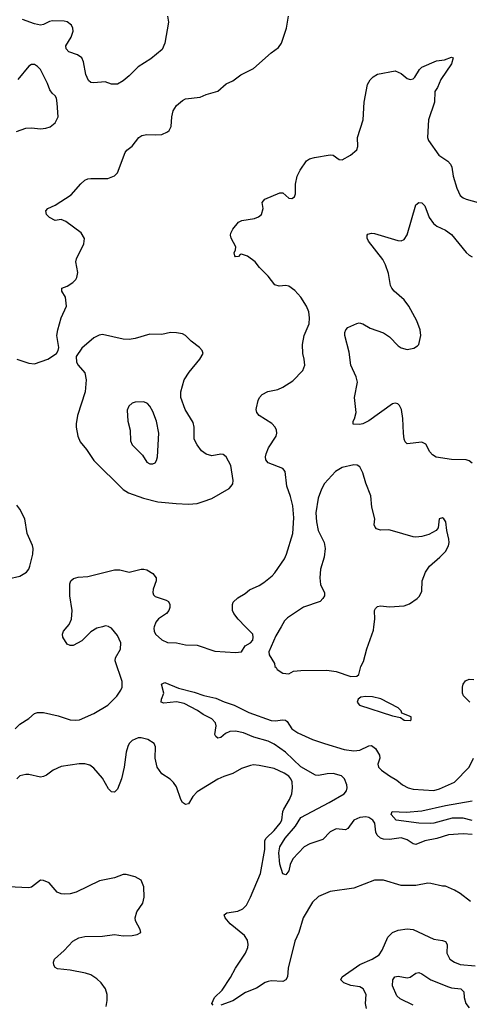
# Model space of a CAD drawing. Header units: inches. Extents: x 1834610 to 2027685, y 642842 to 774116.
# Tile 194 of 256: x 1902769 to 1905811, y 687445 to 694108. Entities that reach past the tile are written whole.
import ezdxf

# ---------------------------------------------------------------- set-up
doc = ezdxf.new("R2010")
doc.units = ezdxf.units.IN
doc.header["$MEASUREMENT"] = 0
doc.layers.add('B9608', color=7, linetype='Continuous')
doc.layers.add('B9609', color=7, linetype='Continuous')

msp = doc.modelspace()

# ---------------------------------------------------------------- linework, layer by layer
at = {"layer": 'B9608', "color": 5}
for points, elevation in [([(1902739.3, 689310), (1902770, 689340.5), (1902830, 689378.4), (1902870, 689412.7), (1902890, 689420.4), (1902930, 689419.5), (1903030, 689397.1), (1903110, 689370.3), (1903146.9, 689366.9), (1903173.2, 689370), (1903270, 689413.2), (1903365.4, 689470), (1903425.7, 689530), (1903454.3, 689570), (1903462, 689590), (1903463.1, 689630), (1903415.6, 689770), (1903418.3, 689790), (1903451.8, 689848.2), (1903453.7, 689890), (1903430, 689941.5), (1903390, 689989.8), (1903372.8, 690000)], 480), ([(1903329, 690000), (1903290, 689989.8), (1903250, 689964.8), (1903190, 689903.5), (1903130, 689873.3), (1903110, 689871.8), (1903090, 689882), (1903061.6, 689930), (1903058.4, 689950), (1903065.1, 689970), (1903090.5, 690000)], 480), ([(1903679, 690000), (1903675.6, 689990), (1903678.9, 689970), (1903688.9, 689950), (1903730, 689910.4), (1903770, 689894), (1903830, 689890.3), (1903890, 689876.5), (1903970, 689875.5), (1904090, 689835.3), (1904230, 689825.5), (1904269, 689831), (1904295.3, 689870), (1904329.5, 689890.5), (1904345.2, 689910), (1904349.2, 689930), (1904345.2, 689950), (1904296.4, 690000)], 480), ([(1904536.9, 690000), (1904501.1, 689938.9), (1904455.5, 689830), (1904456.3, 689810), (1904492, 689750), (1904494, 689730), (1904504.7, 689724.7), (1904512, 689710), (1904550, 689684.9), (1904590, 689682), (1904621.2, 689698.8), (1904670, 689703.8), (1904846, 689706), (1904910, 689697.3), (1905010, 689664), (1905050, 689666), (1905063.1, 689676.9), (1905077.2, 689730), (1905095.9, 689764.1), (1905117, 689850), (1905162.4, 689977.6), (1905165.2, 690000)], 480), ([(1905814.8, 689490), (1905771.7, 689531.7), (1905763.9, 689550), (1905764.4, 689590), (1905770, 689610.3), (1905785.7, 689634.3), (1905810, 689645.2), (1905841.9, 689641.9)], 460), ([(1905830, 688592.9), (1905770, 688597.7), (1905670, 688591.3), (1905590, 688566.8), (1905510, 688551.4), (1905450, 688527.1), (1905430, 688530.7), (1905390, 688557.3), (1905350, 688570.6), (1905270, 688560.6), (1905230, 688561.8), (1905209.3, 688569.3), (1905187.4, 688590), (1905177.8, 688610), (1905171.4, 688670), (1905157.7, 688690), (1905130, 688708.5), (1905110, 688713), (1905070, 688707.8), (1905030.4, 688690), (1904990, 688634.5), (1904973.8, 688626.2), (1904910, 688632.6), (1904870, 688611.1), (1904819.2, 688560.8), (1904732.7, 688530), (1904693.1, 688510), (1904615.8, 688430), (1904599.5, 688390), (1904590, 688348.7), (1904570, 688322), (1904550, 688328.7), (1904530, 688393.2), (1904522.9, 688470), (1904530, 688510.3), (1904565.2, 688570), (1904634.7, 688650), (1904671.6, 688708.4), (1904862.5, 688810), (1904964.4, 688870), (1904979.8, 688890), (1904985.1, 688910), (1904983.1, 688930), (1904966.8, 688970), (1904945.4, 688990), (1904890, 689005.6), (1904850, 689004.3), (1904790, 688992.8), (1904770, 688996), (1904670, 689051.8), (1904568.3, 689150), (1904490, 689204.3), (1904450, 689224.7), (1904352.3, 689252.3), (1904282.8, 689282.9), (1904230, 689293.9), (1904190, 689290.7), (1904162.3, 689277.7), (1904130, 689251.3), (1904110, 689245.6), (1904096.6, 689256.6), (1904089.7, 689270), (1904098.9, 689330), (1904093.3, 689350), (1904070, 689375.7), (1904010, 689405), (1903972, 689432), (1903881, 689481), (1903830, 689491.9), (1903743.5, 689483.5), (1903725.2, 689490), (1903727.3, 689510), (1903744.2, 689550), (1903727.9, 689612.1), (1903750, 689623), (1903843.2, 689583.2), (1903950, 689557.2), (1904014, 689534), (1904096.7, 689516.7), (1904152, 689492), (1904221.1, 689470), (1904319.1, 689419.1), (1904470, 689366.3), (1904497.5, 689362.5), (1904550, 689370.2), (1904566.6, 689366.6), (1904577.7, 689357.7), (1904611.1, 689310), (1904650, 689281.5), (1904750, 689236.3), (1904830, 689210.1), (1904964.9, 689170), (1905030, 689159.1), (1905070, 689164.3), (1905130, 689194.5), (1905150, 689196.2), (1905176.2, 689176.2), (1905202.7, 689130), (1905205.2, 689110), (1905192.6, 689070), (1905197.3, 689050), (1905216.1, 689030), (1905270, 688990.2), (1905321, 688961), (1905358.7, 688930), (1905398, 688910), (1905430, 688899.7), (1905570, 688891.4), (1905610, 688902.8), (1905710, 688948.8), (1905809.6, 689050), (1905838, 689110)], 460), ([(1904078, 687438), (1904069.4, 687450), (1904087.6, 687490), (1904138.7, 687541.3), (1904194.1, 687625.9), (1904229.8, 687690), (1904296.5, 687790), (1904311.6, 687830), (1904314, 687850), (1904310, 687879.5), (1904290.9, 687910), (1904192.1, 687990), (1904158.9, 688030), (1904152, 688050), (1904170, 688064.4), (1904244.7, 688075.3), (1904279.6, 688090), (1904303.3, 688116.7), (1904330, 688170.6), (1904398.8, 688330), (1904428.2, 688491.8), (1904427.7, 688552.3), (1904436.1, 688570), (1904490, 688620.1), (1904531.3, 688670), (1904541.7, 688690), (1904549, 688750), (1904555, 688765), (1904593.3, 688830), (1904611.1, 688870), (1904615.4, 688910), (1904612.3, 688950), (1904604, 688970), (1904588.9, 688988.9), (1904557.6, 689010), (1904490, 689041.4), (1904390, 689061.8), (1904350, 689064.5), (1904330, 689061.4), (1904270, 689039.7), (1904210, 689006), (1904150, 688987.2), (1904110, 688968.7), (1903970, 688882.8), (1903939.3, 688850), (1903910, 688801.3), (1903890, 688796.4), (1903870, 688809.7), (1903858.9, 688830), (1903830, 688916), (1903810, 688946), (1903787.3, 688967.3), (1903730, 689003.7), (1903698.4, 689050), (1903685.6, 689110), (1903687.5, 689187.5), (1903678, 689210), (1903636.9, 689236.9), (1903590, 689247.8), (1903570, 689247.8), (1903530.7, 689230), (1903510.3, 689209.7), (1903500.3, 689190), (1903488.9, 689150), (1903476.5, 689050), (1903457.3, 688970), (1903430, 688901.2), (1903410, 688880.9), (1903390, 688882.7), (1903370, 688902.7), (1903330, 688975.1), (1903270, 689043), (1903242.6, 689062.6), (1903210, 689072.1), (1903171, 689071), (1903050, 689053.3), (1902995.5, 689030), (1902950, 688994.7), (1902930, 688985.6), (1902910, 688982.4), (1902830, 689000.4), (1902810, 689000.4), (1902770.7, 688990), (1902748.9, 688970)], 480), ([(1905830, 688688.1), (1905770, 688704.3), (1905694.8, 688705.2), (1905570.6, 688670.6), (1905548.1, 688668.1), (1905469.9, 688669.9), (1905315.6, 688690), (1905282.4, 688730), (1905288.7, 688750), (1905384.1, 688744.1), (1905490, 688754.3), (1905650.1, 688790.1), (1905830, 688822.7)], 440), ([(1903353.3, 687430), (1903361.3, 687470), (1903360.5, 687510), (1903349.7, 687550), (1903321.3, 687590), (1903290, 687618), (1903250, 687643.5), (1903215.2, 687655.2), (1903110, 687675.6), (1903024.4, 687684.4), (1903010, 687693.2), (1902999.5, 687710), (1902998.4, 687730), (1903005.6, 687750), (1903070.8, 687809.2), (1903127.7, 687872.3), (1903170, 687895.5), (1903210, 687903.6), (1903330, 687905.2), (1903410, 687916.9), (1903470, 687908), (1903529.5, 687910.5), (1903562.7, 687917.3), (1903588, 687930), (1903584, 687950), (1903551.5, 688010), (1903549.7, 688030), (1903561.3, 688070), (1903602, 688130), (1903612.1, 688170), (1903610, 688239), (1903590, 688284.5), (1903550, 688307.8), (1903490, 688322.6), (1903470, 688323.1), (1903410, 688301.1), (1903310, 688279.7), (1903150, 688202.7), (1903110, 688192.6), (1903070, 688189.6), (1903050, 688191.8), (1903023.5, 688203.5), (1902967.8, 688267.8), (1902930, 688283), (1902910, 688285.1), (1902850, 688238.3), (1902830, 688232.6), (1902690, 688239.7)], 520), ([(1905819.5, 688139.5), (1905750, 688193.6), (1905710, 688218), (1905650, 688244), (1905630, 688244), (1905550, 688262.9), (1905530, 688265.1), (1905450, 688248), (1905350, 688247.8), (1905230, 688283.7), (1905170, 688283.7), (1905030, 688231.3), (1904870, 688207.8), (1904790, 688173.3), (1904750, 688136.2), (1904687.7, 688030), (1904657.3, 687930), (1904630, 687872.3), (1904586, 687690), (1904580.5, 687630), (1904570, 687609.4), (1904550, 687598.4), (1904470, 687604), (1904450, 687599.7), (1904430, 687592.1), (1904370, 687553.1), (1904296.4, 687523.6), (1904210, 687468.7), (1904130, 687438.9)], 480), ([(1905115.3, 687415.3), (1905108.7, 687450), (1905112, 687510), (1905093, 687550), (1905070, 687564), (1905010, 687570.9), (1904962, 687590), (1904940.9, 687610), (1904949.5, 687630), (1905070, 687714.7), (1905154, 687750), (1905200.5, 687779.5), (1905222.3, 687810), (1905260.6, 687899.4), (1905290, 687931.7), (1905330, 687946.3), (1905390, 687956.5), (1905430, 687951.7), (1905570, 687885.7), (1905630, 687876.4), (1905648.7, 687868.7), (1905660.4, 687850), (1905658.9, 687790), (1905678.4, 687750), (1905710.5, 687730), (1905750, 687714.7), (1905850, 687705.5)], 480), ([(1905430, 687438.9), (1905342, 687482), (1905321.3, 687501.3), (1905291.3, 687570), (1905293.6, 687610), (1905307.3, 687630), (1905330, 687636), (1905390, 687622.8), (1905411.4, 687628.6), (1905450, 687655.3), (1905470, 687659.5), (1905490, 687651.8), (1905550.4, 687610), (1905670, 687562.7), (1905690, 687556), (1905753.4, 687550), (1905773.8, 687530), (1905775.4, 687490), (1905787.7, 687450), (1905810, 687421.6)], 460)]:
    msp.add_lwpolyline(points, dxfattribs=dict(at, elevation=elevation))
at = {"layer": 'B9608', "color": 5, "elevation": 480}
msp.add_lwpolyline([(1905110, 689526.6), (1905077.3, 689522.7), (1905058, 689510), (1905051.3, 689490), (1905068.3, 689468.3), (1905290, 689396), (1905344.7, 689384.7), (1905370, 689366.8), (1905410, 689364.7), (1905418, 689370), (1905418, 689390), (1905355.3, 689415.3), (1905348.7, 689430), (1905328.7, 689450), (1905212, 689512), (1905155.5, 689524.5)], close=True, dxfattribs=at)
at = {"layer": 'B9609', "color": 5}
for points, elevation in [([(1902750, 691810.3), (1902830, 691783.1), (1902870, 691779.5), (1902959, 691810), (1903017.2, 691850), (1903029.4, 691870), (1903034, 691890), (1903020.5, 691970), (1903026, 692010), (1903050, 692091), (1903085.1, 692170), (1903079.5, 692230), (1903053.2, 692270), (1903054, 692290), (1903090, 692305.5), (1903129.4, 692330), (1903149.6, 692350), (1903156, 692364), (1903163, 692397), (1903149.8, 692469.8), (1903153.3, 692490), (1903202, 692590), (1903207.2, 692627.2), (1903185.1, 692665.1), (1903082.3, 692742.3), (1903050, 692756.2), (1903010, 692748), (1902970, 692769.7), (1902949.7, 692790), (1902945.7, 692814.3), (1902959.3, 692830), (1903010, 692853), (1903116.6, 692923.4), (1903182.8, 692997.2), (1903210, 693020.9), (1903230, 693030.3), (1903250, 693032.9), (1903366.2, 693033.8), (1903410, 693050.6), (1903430, 693071), (1903482.6, 693210), (1903494.4, 693225.6), (1903530, 693252.4), (1903574, 693310), (1903595.6, 693324.4), (1903628.5, 693331.5), (1903690, 693327.6), (1903729.7, 693330.3), (1903770, 693348.5), (1903781.1, 693358.9), (1903794.6, 693385.4), (1903797.3, 693450), (1903806.9, 693490), (1903830, 693526.4), (1903870, 693561.3), (1903890, 693572.2), (1903990, 693583.7), (1904030, 693601.1), (1904110, 693624), (1904166.5, 693673.5), (1904210, 693694.3), (1904265, 693735), (1904350, 693778), (1904470, 693884), (1904519.6, 693920.4), (1904541.3, 693950), (1904575.1, 694050), (1904587.3, 694132.7)], 520), ([(1903770, 694131.3), (1903776.5, 694090), (1903750.2, 693949.8), (1903733, 693907), (1903656.5, 693843.5), (1903570, 693789.6), (1903510, 693727.8), (1903470, 693693.6), (1903430, 693671.8), (1903390, 693672), (1903347.2, 693687.2), (1903270, 693680.5), (1903250, 693683.6), (1903235.6, 693695.6), (1903217.4, 693737.4), (1903201.8, 693821.8), (1903189.8, 693849.8), (1903160.9, 693870), (1903100.9, 693890), (1903082.4, 693910), (1903080.5, 693930), (1903116.4, 693990), (1903130.8, 694030), (1903129.7, 694050), (1903118.9, 694070), (1903090, 694092.4), (1903070, 694096.8), (1902990, 694099.2), (1902970, 694095.6), (1902930, 694075.6), (1902910, 694070.9), (1902870, 694078.8), (1902788.2, 694108.2)], 520), ([(1904296.4, 690000), (1904247.6, 690050), (1904217, 690090), (1904209.3, 690110.7), (1904209.2, 690150), (1904213.6, 690166.4), (1904244.2, 690195.8), (1904294.9, 690225.1), (1904322.7, 690250), (1904390, 690278.4), (1904421.8, 690298.2), (1904476.3, 690343.7), (1904494.6, 690365.4), (1904559.8, 690460.2), (1904574.8, 690490), (1904616.5, 690630), (1904623.1, 690736.9), (1904617.2, 690817.2), (1904602, 690882), (1904575.4, 690950), (1904564.2, 691050), (1904550, 691071.7), (1904450, 691109.3), (1904434.8, 691130), (1904431.6, 691150), (1904435.7, 691170), (1904453.3, 691210), (1904504.4, 691290), (1904509.7, 691310), (1904506.9, 691330), (1904496.3, 691350), (1904474.3, 691374.3), (1904388.3, 691430), (1904373.3, 691450), (1904368, 691470), (1904370, 691482), (1904382.4, 691530), (1904391.8, 691550), (1904410, 691570.4), (1904448.7, 691591.3), (1904514.7, 691605.3), (1904550, 691620.3), (1904616.3, 691663.7), (1904685.6, 691734.4), (1904698, 691770), (1904694, 691810), (1904683.5, 691850), (1904682.6, 691910), (1904693.3, 691970), (1904726.5, 692050), (1904729.1, 692090), (1904724.2, 692130), (1904708.9, 692170), (1904670, 692229.7), (1904630, 692274.7), (1904590, 692304.4), (1904570, 692308.5), (1904524.2, 692304.2), (1904494, 692314), (1904450, 692372.7), (1904391.1, 692431.1), (1904362.9, 692470), (1904310, 692506.6), (1904270, 692521.2), (1904261.4, 692518.6), (1904250, 692505.2), (1904230, 692502.7), (1904223.7, 692510), (1904219, 692530), (1904229.2, 692550.8), (1904232, 692570), (1904199.5, 692630), (1904194.5, 692650), (1904196.6, 692663.4), (1904210, 692691), (1904250, 692738), (1904271.4, 692748.6), (1904356.9, 692763.1), (1904385.6, 692774.4), (1904405.2, 692790), (1904416, 692830), (1904409.5, 692870.5), (1904426.6, 692893.4), (1904530, 692936), (1904550, 692936), (1904590, 692901), (1904610, 692898), (1904628, 692910), (1904634, 692930), (1904635.5, 692995.5), (1904645.1, 693050), (1904666, 693090), (1904710, 693153.4), (1904730, 693165.5), (1904764.2, 693175.8), (1904870, 693193.4), (1904890, 693190.7), (1904930, 693160.7), (1904950, 693159.1), (1905006, 693190), (1905050, 693227.7), (1905056.3, 693250), (1905054, 693310), (1905093.7, 693430), (1905099.8, 693550), (1905121.1, 693670), (1905139.1, 693700.9), (1905159.2, 693720.8), (1905190, 693739.5), (1905310, 693760.7), (1905350, 693744), (1905390, 693710.6), (1905410, 693702), (1905430, 693707.7), (1905442, 693718), (1905472.7, 693770), (1905490, 693787.3), (1905589.7, 693830.3), (1905643.6, 693836.4), (1905690, 693854), (1905702, 693850), (1905690.5, 693810), (1905617.5, 693702.5), (1905596.3, 693650), (1905577.3, 693622.7), (1905574.7, 693550), (1905535.7, 693430), (1905527.8, 693310), (1905534.9, 693290), (1905604.6, 693190), (1905665.5, 693150), (1905684.4, 693130), (1905692, 693110), (1905701.1, 693050), (1905726.7, 692966.7), (1905750, 692919.1), (1905770, 692901.3), (1905790, 692892.4), (1905870, 692870.5)], 480), ([(1902748.5, 693351.5), (1902810, 693372.7), (1902850, 693375.8), (1902910, 693368.5), (1902946.2, 693373.8), (1902976.3, 693383.7), (1903009.6, 693410.4), (1903029.6, 693450.4), (1903023.7, 693543.7), (1903017.3, 693577.3), (1903010, 693592.3), (1902989.8, 693609.8), (1902972.8, 693632.8), (1902956.3, 693676.3), (1902910, 693769.7), (1902890, 693791.3), (1902870, 693803.5), (1902850, 693804.7), (1902830, 693793.3), (1902756.2, 693703.8)], 540), ([(1905830, 691106.6), (1905810, 691122), (1905790, 691129.6), (1905690, 691132.6), (1905587.3, 691147.3), (1905562.3, 691162.2), (1905543.5, 691183.5), (1905515.9, 691235.9), (1905490, 691249.3), (1905390, 691237.2), (1905377.2, 691250), (1905369.7, 691269.7), (1905364.4, 691310), (1905362, 691410), (1905350.9, 691470), (1905337.8, 691497.8), (1905328.1, 691508.1), (1905310, 691512.8), (1905290, 691508.2), (1905130, 691394), (1905090, 691373.3), (1905067.9, 691367.9), (1905026, 691370), (1905024, 691390), (1905034.2, 691405.8), (1905046, 691450), (1905035.1, 691550), (1905053.8, 691653.8), (1905045.1, 691690), (1905009.6, 691770), (1904998, 691858), (1904969.2, 691970), (1904969.1, 691990.9), (1904975.3, 692010), (1904990, 692024.7), (1905050, 692052), (1905064.7, 692055.3), (1905090, 692050.5), (1905140.5, 692020.5), (1905230, 691988.9), (1905270, 691961.1), (1905330, 691900.9), (1905350, 691887.6), (1905390, 691876.4), (1905434.8, 691885.2), (1905460.2, 691899.8), (1905469.3, 691910.7), (1905482.7, 691970), (1905478.4, 692010), (1905456.3, 692070), (1905400.5, 692170), (1905370, 692212), (1905302.7, 692270), (1905286.6, 692290), (1905277, 692310), (1905264.7, 692390), (1905244.4, 692450), (1905225.4, 692485.4), (1905129.6, 692610), (1905119.3, 692630), (1905119, 692650), (1905124.1, 692655.9), (1905150, 692663), (1905170, 692661.3), (1905326.2, 692613.8), (1905350, 692612), (1905370, 692619.3), (1905390, 692651), (1905450, 692854.8), (1905470, 692870.5), (1905490, 692867.7), (1905510, 692847.3), (1905538.3, 692770), (1905567.7, 692727.7), (1905590.4, 692710), (1905650, 692684.4), (1905690, 692654.3), (1905790, 692532.4), (1905810, 692513.7), (1905830, 692503.1)], 460), ([(1905165.2, 690000), (1905171.9, 690051.9), (1905169.5, 690110.5), (1905176.5, 690123.5), (1905190, 690136), (1905210, 690140.7), (1905270, 690133.4), (1905370, 690140.7), (1905405.4, 690154.6), (1905458, 690190), (1905473.2, 690206.8), (1905490, 690241), (1905491.2, 690310), (1905513.3, 690370), (1905541.6, 690410), (1905611.8, 690470), (1905649.6, 690510), (1905670, 690547.3), (1905674.2, 690570), (1905672.6, 690592.6), (1905657.6, 690650), (1905651.6, 690710), (1905639, 690730), (1905630, 690736), (1905607.3, 690730), (1905600.7, 690670), (1905586.8, 690650), (1905536.7, 690623.3), (1905490, 690609.7), (1905450, 690605.4), (1905430, 690608.4), (1905290, 690649.7), (1905265.5, 690654.5), (1905210, 690653.2), (1905183.2, 690663.2), (1905172.9, 690672.9), (1905166, 690690), (1905172, 690730), (1905151.5, 690810), (1905144.9, 690884.9), (1905111, 690971), (1905090, 691041.2), (1905070, 691080.9), (1905052.7, 691092.7), (1905030, 691095.1), (1904950, 691076.9), (1904905.7, 691050), (1904831.7, 690970), (1904810.3, 690930), (1904787.6, 690870), (1904772.3, 690770), (1904775.9, 690710), (1904789.1, 690650), (1904828.7, 690570), (1904836.4, 690530), (1904828.6, 690471.4), (1904803.7, 690390), (1904798.7, 690330), (1904805.1, 690285.1), (1904830.6, 690230), (1904830, 690208.7), (1904820.7, 690190), (1904801, 690170), (1904688.7, 690131.3), (1904580.9, 690059.1), (1904560.2, 690039.7), (1904536.9, 690000)], 480), ([(1902690, 690324.7), (1902770, 690342.3), (1902815.6, 690370), (1902831.6, 690388.4), (1902838.5, 690410), (1902858.7, 690490), (1902860.4, 690530), (1902856.1, 690550), (1902818.6, 690630), (1902803.1, 690730), (1902770, 690794.7), (1902750, 690823.1)], 520), ([(1903090.5, 690000), (1903104.1, 690015.9), (1903119.1, 690050), (1903123.4, 690110), (1903108.4, 690210), (1903109.2, 690290), (1903115.1, 690310), (1903134.2, 690325.8), (1903165.7, 690334.3), (1903230, 690340.3), (1903410, 690385.9), (1903445.6, 690385.6), (1903510, 690369), (1903590, 690388.7), (1903610, 690390.3), (1903630, 690385.3), (1903670, 690359.5), (1903693.1, 690330), (1903691.8, 690310), (1903673, 690253), (1903670.7, 690230.7), (1903674.8, 690214.8), (1903685.5, 690205.5), (1903759.9, 690179.9), (1903774.8, 690170), (1903784, 690150), (1903784, 690130), (1903777.3, 690110), (1903762, 690090), (1903707.2, 690052.8), (1903689.2, 690030), (1903679, 690000)], 480), ([(1903372.8, 690000), (1903370, 690001.6), (1903350, 690005.5), (1903329, 690000)], 480)]:
    msp.add_lwpolyline(points, dxfattribs=dict(at, elevation=elevation))
for points, elevation in [([(1903790, 691991.3), (1903730, 691978.5), (1903650, 691978.7), (1903550, 691949.7), (1903510, 691942.6), (1903470, 691945.4), (1903330, 691978), (1903306.2, 691973.8), (1903270, 691955.1), (1903190, 691884.5), (1903152.1, 691827.9), (1903154, 691790), (1903164.4, 691770), (1903210, 691718.8), (1903219.5, 691670), (1903211.4, 691590), (1903159.6, 691430), (1903152, 691372), (1903150.4, 691350), (1903161.3, 691290), (1903177.1, 691250), (1903220.2, 691200.2), (1903270, 691124.6), (1903468.7, 690928.7), (1903505.1, 690905.1), (1903606.8, 690870), (1903704.4, 690844.5), (1903827.3, 690832.8), (1903910, 690830.3), (1903970, 690833.4), (1904010, 690847), (1904070, 690867), (1904185.1, 690934.9), (1904200.7, 690950), (1904210, 690966.8), (1904213.3, 690990), (1904197.8, 691090), (1904166, 691150), (1904145.6, 691165.6), (1904130, 691167.1), (1904070, 691157.4), (1904030, 691167.9), (1903999.8, 691190), (1903969.8, 691230), (1903949.8, 691270), (1903949.9, 691350), (1903942.9, 691382.9), (1903888, 691470), (1903858.8, 691550), (1903860.3, 691590), (1903882.7, 691670), (1903916.4, 691723.6), (1903987.6, 691810), (1904009.3, 691850), (1904002.7, 691870), (1903986, 691890), (1903930, 691933.3), (1903890, 691971.2), (1903870, 691982.6), (1903830, 691989.7)], 520), ([(1903610, 691522.7), (1903550, 691519.3), (1903530, 691512.7), (1903508, 691492), (1903495.3, 691464.7), (1903500.5, 691390), (1903517.1, 691330), (1903518, 691258), (1903530.6, 691230), (1903600.2, 691160.3), (1903630, 691113.1), (1903650, 691102), (1903670, 691102.8), (1903684.5, 691110), (1903695.6, 691124.4), (1903702, 691150), (1903709.6, 691309.6), (1903695.1, 691390), (1903670, 691457.2), (1903650, 691493.2), (1903633.2, 691510)], 540)]:
    msp.add_lwpolyline(points, close=True, dxfattribs=dict(at, elevation=elevation))

doc.saveas('drawing.dxf')
